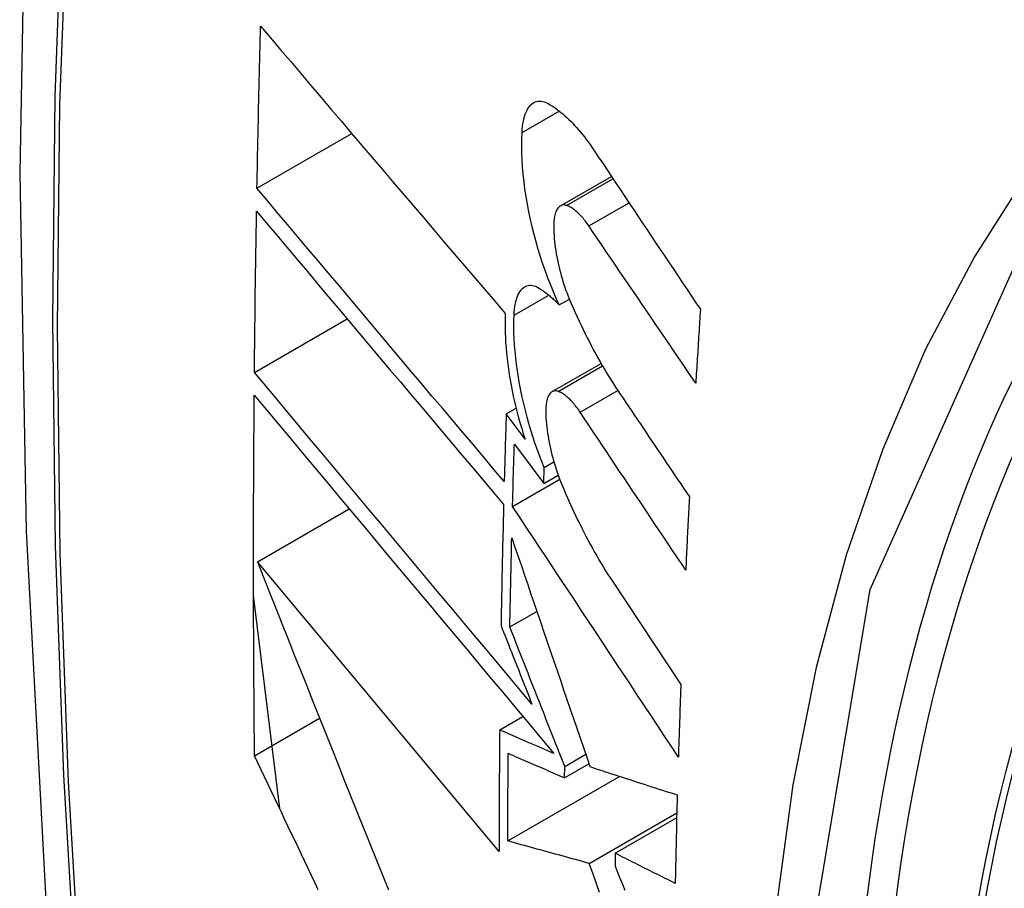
# Model space of a CAD drawing. Header units: inches. Extents: x 429.4 to 505.1, y 166.8 to 235.9.
# Tile 30 of 113: x 431.902 to 432.026, y 227.474 to 227.584. Entities that reach past the tile are written whole.
import ezdxf

# ---------------------------------------------------------------- set-up
doc = ezdxf.new("R2010")
doc.units = ezdxf.units.IN
doc.header["$MEASUREMENT"] = 0
doc.layers.add('Visible Edges(ANSI)', color=7, linetype='Continuous', lineweight=25)
doc.layers.add('Visible Tangent Edges(ANSI)', color=7, linetype='Continuous', lineweight=25)

msp = doc.modelspace()

# ---------------------------------------------------------------- linework, layer by layer
at = {"layer": 'Visible Edges(ANSI)'}
for p, q in [((431.93168, 227.56281), (431.94364, 227.56971)), ((431.96995, 227.5606), (431.97638, 227.56431)), ((431.96981, 227.54808), (431.97108, 227.54881)), ((431.93136, 227.53956), (431.94306, 227.54632)), ((431.9689, 227.53714), (431.97507, 227.5407)), ((431.96311, 227.53432), (431.96436, 227.53504)), ((431.96549, 227.53114), (431.96311, 227.53432)), ((431.96414, 227.53052), (431.96784, 227.52555)), ((431.96784, 227.52555), (431.96791, 227.52756)), ((431.96791, 227.52756), (431.96912, 227.52827)), ((431.96392, 227.52265), (431.96986, 227.52608)), ((431.96784, 227.52555), (431.96966, 227.52661)), ((431.93173, 227.51565), (431.94332, 227.52234)), ((431.96222, 227.47909), (431.93173, 227.51565)), ((431.9765, 227.51321), (431.98514, 227.50019)), ((431.93454, 227.48452), (431.93125, 227.51141)), ((431.96358, 227.50744), (431.96698, 227.5094)), ((431.96229, 227.49444), (431.96522, 227.49614)), ((431.93138, 227.49119), (431.93957, 227.49592)), ((431.97049, 227.48984), (431.97314, 227.49137)), ((431.97047, 227.4884), (431.97355, 227.49018)), ((431.97047, 227.4884), (431.97049, 227.48984)), ((431.96331, 227.48044), (431.97742, 227.48858)), ((431.97359, 227.47759), (431.98463, 227.48397)), ((431.97686, 227.47887), (431.98461, 227.48335)), ((431.97686, 227.47887), (431.97684, 227.47723))]:
    msp.add_line(p, q, dxfattribs=at)
at = {"layer": 'Visible Edges(ANSI)', "flags": 128}
for points in [[(431.95579, 227.89688), (431.94295, 227.85883), (431.93189, 227.81965), (431.92259, 227.77941), (431.91503, 227.73819), (431.90919, 227.69605), (431.90504, 227.65305), (431.90257, 227.60926), (431.90175, 227.56473), (431.90256, 227.51954), (431.90499, 227.47373), (431.90901, 227.42737), (431.91461, 227.38054), (431.92176, 227.33329), (431.93044, 227.28569), (431.94063, 227.23781), (431.95231, 227.18972)], [(431.93168, 227.56281), (431.9317, 227.56366), (431.93171, 227.56451), (431.93173, 227.56536), (431.93174, 227.56622), (431.93176, 227.56707), (431.93178, 227.56792), (431.9318, 227.56877), (431.93181, 227.56963), (431.93183, 227.57048), (431.93185, 227.57133), (431.93187, 227.57218), (431.93189, 227.57304), (431.9319, 227.57389), (431.93192, 227.57474), (431.93194, 227.5756), (431.93196, 227.57645), (431.93198, 227.5773), (431.932, 227.57816), (431.93202, 227.57901), (431.93204, 227.57986), (431.93206, 227.58072), (431.93209, 227.58157), (431.93211, 227.58242), (431.93213, 227.58328)], [(431.93213, 227.58328), (431.93339, 227.58179), (431.93466, 227.5803), (431.93593, 227.5788), (431.9372, 227.5773), (431.93848, 227.57579), (431.93976, 227.57428), (431.94104, 227.57277), (431.94233, 227.57126), (431.94362, 227.56974), (431.94491, 227.56822), (431.9462, 227.5667), (431.94749, 227.56518), (431.94879, 227.56366), (431.95008, 227.56214), (431.95138, 227.56062), (431.95267, 227.5591), (431.95397, 227.55758), (431.95526, 227.55606), (431.95656, 227.55455), (431.95785, 227.55304), (431.95914, 227.55152), (431.96043, 227.55002), (431.96172, 227.54851), (431.963, 227.54701)], [(431.96511, 227.56984), (431.96513, 227.57022), (431.96517, 227.57059), (431.96522, 227.57093), (431.96528, 227.57127), (431.96535, 227.57158), (431.96543, 227.57188), (431.96552, 227.57216), (431.96563, 227.57242), (431.96574, 227.57265), (431.96586, 227.57287), (431.96599, 227.57307), (431.96613, 227.57324), (431.96628, 227.57339), (431.96643, 227.57352), (431.9666, 227.57362), (431.96677, 227.5737), (431.96694, 227.57376), (431.96712, 227.5738), (431.96731, 227.57381), (431.9675, 227.5738), (431.9677, 227.57377), (431.9679, 227.57372), (431.9681, 227.57364), (431.9683, 227.57354)], [(431.9683, 227.57354), (431.96855, 227.57341), (431.96879, 227.57327), (431.96903, 227.57311), (431.96928, 227.57295), (431.96952, 227.57277), (431.96977, 227.57259), (431.97002, 227.57239), (431.97026, 227.57219), (431.97051, 227.57197), (431.97076, 227.57175), (431.971, 227.57151), (431.97125, 227.57127), (431.9715, 227.57101), (431.97174, 227.57075), (431.97199, 227.57048), (431.97223, 227.5702), (431.97248, 227.56991), (431.97272, 227.56961), (431.97297, 227.5693), (431.97321, 227.56898), (431.97345, 227.56865), (431.97369, 227.56832), (431.97393, 227.56798), (431.97416, 227.56763)], [(431.96981, 227.54808), (431.96943, 227.54889), (431.96907, 227.54973), (431.96872, 227.55058), (431.96838, 227.55145), (431.96805, 227.55234), (431.96773, 227.55325), (431.96743, 227.55416), (431.96714, 227.55509), (431.96687, 227.55603), (431.96662, 227.55697), (431.96638, 227.55793), (431.96616, 227.55888), (431.96596, 227.55984), (431.96578, 227.56079), (431.96562, 227.56175), (431.96548, 227.56269), (431.96536, 227.56364), (431.96526, 227.56457), (431.96518, 227.56549), (431.96512, 227.5664), (431.96508, 227.56729), (431.96507, 227.56816), (431.96508, 227.56901), (431.96511, 227.56984)], [(431.97416, 227.56763), (431.97472, 227.56679), (431.97528, 227.56596), (431.97584, 227.56512), (431.97639, 227.56428), (431.97695, 227.56345), (431.97751, 227.56261), (431.97807, 227.56177), (431.97863, 227.56093), (431.97919, 227.5601), (431.97975, 227.55926), (431.98031, 227.55842), (431.98087, 227.55758), (431.98143, 227.55674), (431.98199, 227.5559), (431.98255, 227.55507), (431.98312, 227.55423), (431.98368, 227.55339), (431.98424, 227.55255), (431.9848, 227.55171), (431.98536, 227.55088), (431.98592, 227.55004), (431.98648, 227.5492), (431.98704, 227.54837), (431.9876, 227.54753)], [(431.96286, 227.5258), (431.96157, 227.52733), (431.96027, 227.52887), (431.95897, 227.53041), (431.95767, 227.53195), (431.95636, 227.5335), (431.95506, 227.53504), (431.95375, 227.53659), (431.95244, 227.53815), (431.95113, 227.5397), (431.94983, 227.54125), (431.94852, 227.5428), (431.94721, 227.54436), (431.9459, 227.54591), (431.94459, 227.54746), (431.94329, 227.54901), (431.94199, 227.55056), (431.94069, 227.5521), (431.93939, 227.55364), (431.93809, 227.55518), (431.9368, 227.55672), (431.93552, 227.55825), (431.93423, 227.55977), (431.93295, 227.56129), (431.93168, 227.56281)], [(431.97072, 227.56064), (431.9706, 227.56068), (431.97049, 227.5607), (431.97038, 227.56071), (431.97027, 227.5607), (431.97017, 227.56069), (431.97006, 227.56065), (431.96997, 227.56061), (431.96987, 227.56055), (431.96978, 227.56048), (431.9697, 227.56039), (431.96961, 227.56029), (431.96954, 227.56018), (431.96947, 227.56005), (431.9694, 227.55992), (431.96934, 227.55977), (431.96929, 227.5596), (431.96924, 227.55943), (431.9692, 227.55925), (431.96917, 227.55905), (431.96914, 227.55885), (431.96912, 227.55864), (431.96911, 227.55842), (431.9691, 227.55819), (431.9691, 227.55796)], [(431.93136, 227.53956), (431.93137, 227.54041), (431.93138, 227.54125), (431.93138, 227.5421), (431.93139, 227.54295), (431.9314, 227.5438), (431.93141, 227.54464), (431.93142, 227.54549), (431.93143, 227.54634), (431.93144, 227.54719), (431.93145, 227.54804), (431.93146, 227.54889), (431.93147, 227.54973), (431.93149, 227.55058), (431.9315, 227.55143), (431.93151, 227.55228), (431.93152, 227.55313), (431.93153, 227.55398), (431.93155, 227.55483), (431.93156, 227.55568), (431.93157, 227.55652), (431.93159, 227.55737), (431.9316, 227.55822), (431.93161, 227.55907), (431.93163, 227.55992)], [(431.93163, 227.55992), (431.9329, 227.55841), (431.93418, 227.55689), (431.93546, 227.55536), (431.93675, 227.55383), (431.93804, 227.55229), (431.93933, 227.55075), (431.94063, 227.54921), (431.94193, 227.54767), (431.94323, 227.54612), (431.94453, 227.54457), (431.94584, 227.54302), (431.94715, 227.54146), (431.94845, 227.53991), (431.94976, 227.53836), (431.95107, 227.5368), (431.95238, 227.53525), (431.95368, 227.5337), (431.95499, 227.53215), (431.9563, 227.5306), (431.9576, 227.52905), (431.9589, 227.52751), (431.9602, 227.52597), (431.96149, 227.52443), (431.96279, 227.5229)], [(431.97354, 227.55805), (431.97343, 227.55821), (431.97331, 227.55838), (431.9732, 227.55853), (431.97308, 227.55869), (431.97296, 227.55883), (431.97284, 227.55898), (431.97273, 227.55912), (431.97261, 227.55925), (431.97249, 227.55938), (431.97237, 227.5595), (431.97225, 227.55962), (431.97213, 227.55973), (431.97201, 227.55984), (431.97189, 227.55994), (431.97177, 227.56004), (431.97165, 227.56013), (431.97154, 227.56021), (431.97142, 227.56029), (431.9713, 227.56037), (431.97118, 227.56043), (431.97107, 227.56049), (431.97095, 227.56055), (431.97084, 227.5606), (431.97072, 227.56064)], [(431.9691, 227.55796), (431.96911, 227.5576), (431.96912, 227.55723), (431.96914, 227.55686), (431.96917, 227.55648), (431.96921, 227.5561), (431.96925, 227.55572), (431.9693, 227.55533), (431.96936, 227.55494), (431.96942, 227.55455), (431.96949, 227.55415), (431.96957, 227.55376), (431.96965, 227.55337), (431.96974, 227.55297), (431.96984, 227.55258), (431.96994, 227.55219), (431.97004, 227.5518), (431.97015, 227.55142), (431.97027, 227.55104), (431.97039, 227.55066), (431.97052, 227.55028), (431.97065, 227.54991), (431.97078, 227.54955), (431.97092, 227.54919), (431.97107, 227.54884)], [(431.98702, 227.53821), (431.98646, 227.53904), (431.9859, 227.53986), (431.98533, 227.54069), (431.98477, 227.54152), (431.98421, 227.54234), (431.98365, 227.54317), (431.98308, 227.544), (431.98252, 227.54482), (431.98196, 227.54565), (431.9814, 227.54648), (431.98083, 227.5473), (431.98027, 227.54813), (431.97971, 227.54896), (431.97915, 227.54979), (431.97859, 227.55061), (431.97803, 227.55144), (431.97746, 227.55227), (431.9769, 227.55309), (431.97634, 227.55392), (431.97578, 227.55475), (431.97522, 227.55557), (431.97466, 227.5564), (431.9741, 227.55722), (431.97354, 227.55805)], [(431.96411, 227.54681), (431.96413, 227.54718), (431.96416, 227.54754), (431.96421, 227.54788), (431.96426, 227.5482), (431.96433, 227.5485), (431.96441, 227.54879), (431.9645, 227.54906), (431.96459, 227.5493), (431.9647, 227.54953), (431.96482, 227.54973), (431.96495, 227.54992), (431.96508, 227.55008), (431.96522, 227.55022), (431.96537, 227.55033), (431.96553, 227.55043), (431.9657, 227.5505), (431.96587, 227.55054), (431.96604, 227.55057), (431.96622, 227.55057), (431.96641, 227.55055), (431.9666, 227.5505), (431.96679, 227.55044), (431.96699, 227.55035), (431.96718, 227.55024)], [(431.96718, 227.55024), (431.96729, 227.55017), (431.9674, 227.55011), (431.96751, 227.55004), (431.96762, 227.54996), (431.96773, 227.54989), (431.96783, 227.54981), (431.96794, 227.54973), (431.96805, 227.54965), (431.96816, 227.54957), (431.96827, 227.54949), (431.96838, 227.5494), (431.96849, 227.54931), (431.9686, 227.54922), (431.96871, 227.54912), (431.96882, 227.54903), (431.96893, 227.54893), (431.96904, 227.54883), (431.96915, 227.54873), (431.96926, 227.54863), (431.96937, 227.54852), (431.96948, 227.54842), (431.96959, 227.54831), (431.9697, 227.54819), (431.96981, 227.54808)], [(431.97107, 227.54884), (431.97131, 227.54827), (431.97156, 227.54771), (431.9718, 227.54715), (431.97205, 227.5466), (431.97231, 227.54605), (431.97256, 227.54551), (431.97282, 227.54498), (431.97308, 227.54445), (431.97334, 227.54393), (431.9736, 227.54341), (431.97387, 227.5429), (431.97414, 227.54239), (431.97441, 227.54189), (431.97468, 227.5414), (431.97495, 227.54091), (431.97523, 227.54044), (431.9755, 227.53996), (431.97578, 227.5395), (431.97606, 227.53904), (431.97634, 227.53858), (431.97663, 227.53814), (431.97691, 227.5377), (431.9772, 227.53727), (431.97749, 227.53684)], [(431.9876, 227.54753), (431.98758, 227.54714), (431.98755, 227.54675), (431.98753, 227.54636), (431.9875, 227.54598), (431.98748, 227.54559), (431.98745, 227.5452), (431.98743, 227.54481), (431.9874, 227.54442), (431.98738, 227.54403), (431.98735, 227.54365), (431.98733, 227.54326), (431.98731, 227.54287), (431.98728, 227.54248), (431.98726, 227.54209), (431.98723, 227.5417), (431.98721, 227.54132), (431.98719, 227.54093), (431.98716, 227.54054), (431.98714, 227.54015), (431.98711, 227.53976), (431.98709, 227.53938), (431.98707, 227.53899), (431.98704, 227.5386), (431.98702, 227.53821)], [(431.963, 227.54701), (431.96298, 227.54642), (431.96297, 227.54582), (431.96297, 227.54521), (431.96298, 227.54458), (431.96301, 227.54395), (431.96304, 227.54331), (431.96309, 227.54266), (431.96315, 227.542), (431.96322, 227.54134), (431.9633, 227.54067), (431.96339, 227.53999), (431.96349, 227.53931), (431.96361, 227.53863), (431.96373, 227.53794), (431.96386, 227.53725), (431.96401, 227.53656), (431.96416, 227.53588), (431.96433, 227.53519), (431.9645, 227.5345), (431.96468, 227.53382), (431.96487, 227.53314), (431.96507, 227.53247), (431.96527, 227.5318), (431.96549, 227.53114)], [(431.96791, 227.52756), (431.9676, 227.52832), (431.9673, 227.52909), (431.96702, 227.52987), (431.96674, 227.53067), (431.96648, 227.53147), (431.96622, 227.53228), (431.96598, 227.5331), (431.96575, 227.53393), (431.96553, 227.53476), (431.96533, 227.5356), (431.96514, 227.53644), (431.96496, 227.53728), (431.9648, 227.53812), (431.96466, 227.53895), (431.96453, 227.53978), (431.96441, 227.54061), (431.96432, 227.54143), (431.96423, 227.54224), (431.96417, 227.54304), (431.96412, 227.54382), (431.96409, 227.54459), (431.96408, 227.54535), (431.96409, 227.54609), (431.96411, 227.54681)], [(431.96636, 227.49771), (431.96491, 227.49944), (431.96346, 227.50117), (431.962, 227.50291), (431.96054, 227.50466), (431.95907, 227.50641), (431.95761, 227.50816), (431.95614, 227.50992), (431.95467, 227.51168), (431.95319, 227.51344), (431.95172, 227.5152), (431.95025, 227.51696), (431.94877, 227.51872), (431.9473, 227.52048), (431.94583, 227.52224), (431.94437, 227.524), (431.9429, 227.52575), (431.94144, 227.5275), (431.93998, 227.52924), (431.93853, 227.53098), (431.93708, 227.53271), (431.93564, 227.53443), (431.93421, 227.53615), (431.93278, 227.53786), (431.93136, 227.53956)], [(431.96966, 227.53717), (431.96954, 227.53721), (431.96943, 227.53723), (431.96933, 227.53724), (431.96922, 227.53724), (431.96912, 227.53722), (431.96902, 227.53719), (431.96892, 227.53715), (431.96883, 227.53709), (431.96874, 227.53702), (431.96866, 227.53694), (431.96858, 227.53684), (431.96851, 227.53673), (431.96844, 227.53661), (431.96838, 227.53647), (431.96833, 227.53632), (431.96827, 227.53617), (431.96823, 227.53599), (431.96819, 227.53581), (431.96816, 227.53562), (431.96814, 227.53542), (431.96812, 227.53521), (431.96811, 227.53499), (431.9681, 227.53477), (431.9681, 227.53453)], [(431.97243, 227.53455), (431.97232, 227.53472), (431.97221, 227.53488), (431.97209, 227.53504), (431.97198, 227.53519), (431.97186, 227.53534), (431.97174, 227.53549), (431.97163, 227.53563), (431.97151, 227.53576), (431.97139, 227.53589), (431.97127, 227.53601), (431.97116, 227.53613), (431.97104, 227.53625), (431.97092, 227.53635), (431.97081, 227.53646), (431.97069, 227.53655), (431.97057, 227.53665), (431.97046, 227.53673), (431.97034, 227.53681), (431.97022, 227.53689), (431.97011, 227.53696), (431.97, 227.53702), (431.96988, 227.53708), (431.96977, 227.53713), (431.96966, 227.53717)], [(431.93138, 227.49119), (431.93136, 227.49308), (431.93134, 227.49496), (431.93133, 227.49685), (431.93131, 227.49874), (431.9313, 227.50063), (431.93129, 227.50252), (431.93128, 227.50441), (431.93127, 227.5063), (431.93126, 227.50819), (431.93126, 227.51009), (431.93125, 227.51198), (431.93125, 227.51388), (431.93125, 227.51577), (431.93125, 227.51767), (431.93125, 227.51957), (431.93126, 227.52147), (431.93126, 227.52337), (431.93127, 227.52527), (431.93127, 227.52717), (431.93128, 227.52907), (431.93129, 227.53097), (431.93131, 227.53288), (431.93132, 227.53478), (431.93133, 227.53669)], [(431.93133, 227.53669), (431.93286, 227.53486), (431.93439, 227.53302), (431.93594, 227.53117), (431.93749, 227.52931), (431.93905, 227.52745), (431.94062, 227.52557), (431.94219, 227.52369), (431.94377, 227.5218), (431.94535, 227.51991), (431.94694, 227.51801), (431.94853, 227.5161), (431.95012, 227.5142), (431.95171, 227.51229), (431.95331, 227.51039), (431.9549, 227.50848), (431.9565, 227.50657), (431.95809, 227.50467), (431.95968, 227.50277), (431.96126, 227.50087), (431.96285, 227.49898), (431.96442, 227.49709), (431.966, 227.49521), (431.96756, 227.49334), (431.96912, 227.49147)], [(431.97749, 227.53684), (431.97785, 227.5363), (431.97821, 227.53576), (431.97857, 227.53522), (431.97894, 227.53468), (431.9793, 227.53414), (431.97966, 227.5336), (431.98003, 227.53306), (431.98039, 227.53252), (431.98075, 227.53198), (431.98112, 227.53144), (431.98148, 227.5309), (431.98185, 227.53036), (431.98221, 227.52982), (431.98257, 227.52928), (431.98294, 227.52873), (431.9833, 227.52819), (431.98366, 227.52765), (431.98403, 227.52711), (431.98439, 227.52657), (431.98476, 227.52603), (431.98512, 227.52549), (431.98548, 227.52495), (431.98585, 227.52441), (431.98621, 227.52387)], [(431.96311, 227.53432), (431.9631, 227.53396), (431.96309, 227.53361), (431.96308, 227.53325), (431.96307, 227.5329), (431.96306, 227.53254), (431.96305, 227.53219), (431.96304, 227.53183), (431.96303, 227.53148), (431.96301, 227.53112), (431.963, 227.53077), (431.96299, 227.53041), (431.96298, 227.53006), (431.96297, 227.5297), (431.96296, 227.52935), (431.96295, 227.52899), (431.96294, 227.52864), (431.96293, 227.52828), (431.96292, 227.52793), (431.96291, 227.52757), (431.9629, 227.52722), (431.96289, 227.52687), (431.96288, 227.52651), (431.96287, 227.52616), (431.96286, 227.5258)], [(431.9681, 227.53453), (431.96811, 227.53417), (431.96813, 227.53381), (431.96816, 227.53344), (431.96819, 227.53306), (431.96823, 227.53268), (431.96828, 227.5323), (431.96833, 227.53191), (431.96839, 227.53153), (431.96845, 227.53113), (431.96853, 227.53074), (431.96861, 227.53035), (431.96869, 227.52996), (431.96878, 227.52956), (431.96888, 227.52917), (431.96898, 227.52878), (431.96909, 227.52839), (431.9692, 227.52801), (431.96932, 227.52763), (431.96944, 227.52725), (431.96957, 227.52687), (431.9697, 227.5265), (431.96984, 227.52614), (431.96998, 227.52578), (431.97012, 227.52543)], [(431.98575, 227.51462), (431.9852, 227.51545), (431.98464, 227.51628), (431.98409, 227.51711), (431.98353, 227.51794), (431.98298, 227.51877), (431.98242, 227.5196), (431.98186, 227.52043), (431.98131, 227.52126), (431.98075, 227.5221), (431.9802, 227.52293), (431.97964, 227.52376), (431.97909, 227.52459), (431.97853, 227.52542), (431.97798, 227.52625), (431.97742, 227.52708), (431.97687, 227.52791), (431.97631, 227.52874), (431.97576, 227.52957), (431.9752, 227.5304), (431.97465, 227.53123), (431.97409, 227.53206), (431.97354, 227.53289), (431.97299, 227.53372), (431.97243, 227.53455)], [(431.96392, 227.52265), (431.96392, 227.52298), (431.96393, 227.52331), (431.96394, 227.52363), (431.96395, 227.52396), (431.96396, 227.52429), (431.96397, 227.52462), (431.96398, 227.52495), (431.96399, 227.52527), (431.964, 227.5256), (431.964, 227.52593), (431.96401, 227.52626), (431.96402, 227.52658), (431.96403, 227.52691), (431.96404, 227.52724), (431.96405, 227.52757), (431.96406, 227.5279), (431.96407, 227.52822), (431.96408, 227.52855), (431.96409, 227.52888), (431.9641, 227.52921), (431.96411, 227.52954), (431.96412, 227.52986), (431.96413, 227.53019), (431.96414, 227.53052)], [(431.97012, 227.52543), (431.97036, 227.52485), (431.97061, 227.52428), (431.97085, 227.52372), (431.9711, 227.52316), (431.97135, 227.5226), (431.97161, 227.52205), (431.97186, 227.52151), (431.97212, 227.52097), (431.97238, 227.52044), (431.97264, 227.51991), (431.97291, 227.51939), (431.97317, 227.51888), (431.97344, 227.51837), (431.97371, 227.51787), (431.97398, 227.51737), (431.97426, 227.51688), (431.97453, 227.5164), (431.97481, 227.51592), (431.97509, 227.51545), (431.97537, 227.51499), (431.97565, 227.51453), (431.97593, 227.51408), (431.97622, 227.51364), (431.9765, 227.51321)], [(431.98621, 227.52387), (431.98619, 227.52348), (431.98617, 227.5231), (431.98615, 227.52271), (431.98613, 227.52233), (431.98611, 227.52194), (431.98609, 227.52156), (431.98607, 227.52117), (431.98605, 227.52078), (431.98603, 227.5204), (431.98601, 227.52001), (431.98599, 227.51963), (431.98597, 227.51924), (431.98595, 227.51886), (431.98594, 227.51847), (431.98592, 227.51809), (431.9859, 227.5177), (431.98588, 227.51732), (431.98586, 227.51693), (431.98584, 227.51655), (431.98582, 227.51616), (431.9858, 227.51578), (431.98579, 227.51539), (431.98577, 227.51501), (431.98575, 227.51462)], [(431.96279, 227.5229), (431.96277, 227.52226), (431.96275, 227.52163), (431.96274, 227.52099), (431.96272, 227.52035), (431.96271, 227.51971), (431.96269, 227.51908), (431.96268, 227.51844), (431.96266, 227.5178), (431.96265, 227.51717), (431.96264, 227.51653), (431.96262, 227.51589), (431.96261, 227.51525), (431.96259, 227.51462), (431.96258, 227.51398), (431.96257, 227.51335), (431.96256, 227.51271), (431.96254, 227.51207), (431.96253, 227.51144), (431.96252, 227.5108), (431.96251, 227.51016), (431.96249, 227.50953), (431.96248, 227.50889), (431.96247, 227.50826), (431.96246, 227.50762)], [(431.98483, 227.49102), (431.98396, 227.49234), (431.98309, 227.49365), (431.98222, 227.49497), (431.98135, 227.49629), (431.98047, 227.49761), (431.9796, 227.49893), (431.97873, 227.50025), (431.97786, 227.50157), (431.97699, 227.50289), (431.97611, 227.50421), (431.97524, 227.50553), (431.97437, 227.50685), (431.97349, 227.50817), (431.97262, 227.50949), (431.97175, 227.51081), (431.97088, 227.51213), (431.97, 227.51345), (431.96913, 227.51476), (431.96826, 227.51608), (431.96739, 227.5174), (431.96652, 227.51871), (431.96565, 227.52003), (431.96478, 227.52134), (431.96392, 227.52265)], [(431.96358, 227.50744), (431.96359, 227.5079), (431.96359, 227.50837), (431.9636, 227.50884), (431.96361, 227.50931), (431.96362, 227.50978), (431.96363, 227.51025), (431.96364, 227.51072), (431.96365, 227.51119), (431.96366, 227.51166), (431.96367, 227.51212), (431.96368, 227.51259), (431.96369, 227.51306), (431.9637, 227.51353), (431.96371, 227.514), (431.96372, 227.51447), (431.96373, 227.51494), (431.96374, 227.51541), (431.96375, 227.51588), (431.96376, 227.51635), (431.96377, 227.51682), (431.96378, 227.51729), (431.96379, 227.51776), (431.9638, 227.51823), (431.96381, 227.5187)], [(431.96381, 227.5187), (431.96421, 227.51752), (431.96462, 227.51634), (431.96502, 227.51516), (431.96542, 227.51397), (431.96583, 227.51278), (431.96623, 227.51158), (431.96664, 227.51038), (431.96705, 227.50918), (431.96746, 227.50798), (431.96787, 227.50677), (431.96828, 227.50556), (431.9687, 227.50436), (431.96911, 227.50314), (431.96952, 227.50193), (431.96994, 227.50072), (431.97035, 227.49951), (431.97077, 227.49829), (431.97118, 227.49708), (431.9716, 227.49587), (431.97201, 227.49465), (431.97243, 227.49344), (431.97284, 227.49223), (431.97326, 227.49102), (431.97367, 227.48981)], [(431.93173, 227.51565), (431.9325, 227.51371), (431.93327, 227.51177), (431.93404, 227.50982), (431.93482, 227.50786), (431.9356, 227.5059), (431.93638, 227.50393), (431.93716, 227.50197), (431.93795, 227.49999), (431.93873, 227.49802), (431.93952, 227.49604), (431.94031, 227.49406), (431.9411, 227.49208), (431.9419, 227.4901), (431.94269, 227.48812), (431.94348, 227.48613), (431.94428, 227.48415), (431.94508, 227.48217), (431.94587, 227.48018), (431.94667, 227.4782), (431.94747, 227.47622), (431.94827, 227.47425)], [(431.96246, 227.50762), (431.96262, 227.50721), (431.96278, 227.5068), (431.96295, 227.50639), (431.96311, 227.50597), (431.96327, 227.50556), (431.96343, 227.50515), (431.96359, 227.50474), (431.96376, 227.50432), (431.96392, 227.50391), (431.96408, 227.5035), (431.96424, 227.50308), (431.9644, 227.50267), (431.96457, 227.50226), (431.96473, 227.50185), (431.96489, 227.50143), (431.96505, 227.50102), (431.96522, 227.5006), (431.96538, 227.50019), (431.96554, 227.49978), (431.9657, 227.49936), (431.96587, 227.49895), (431.96603, 227.49854), (431.96619, 227.49812), (431.96636, 227.49771)], [(431.97049, 227.48984), (431.9702, 227.49057), (431.96991, 227.49131), (431.96962, 227.49204), (431.96933, 227.49278), (431.96904, 227.49352), (431.96875, 227.49425), (431.96846, 227.49499), (431.96817, 227.49572), (431.96788, 227.49646), (431.9676, 227.4972), (431.96731, 227.49793), (431.96702, 227.49867), (431.96673, 227.4994), (431.96644, 227.50013), (431.96615, 227.50087), (431.96587, 227.5016), (431.96558, 227.50233), (431.96529, 227.50306), (431.965, 227.50379), (431.96472, 227.50452), (431.96443, 227.50525), (431.96415, 227.50598), (431.96386, 227.50671), (431.96358, 227.50744)], [(431.98514, 227.50019), (431.98513, 227.4998), (431.98511, 227.49942), (431.9851, 227.49904), (431.98508, 227.49866), (431.98507, 227.49827), (431.98506, 227.49789), (431.98504, 227.49751), (431.98503, 227.49713), (431.98501, 227.49674), (431.985, 227.49636), (431.98499, 227.49598), (431.98498, 227.4956), (431.98496, 227.49522), (431.98495, 227.49484), (431.98494, 227.49445), (431.98492, 227.49407), (431.98491, 227.49369), (431.9849, 227.49331), (431.98489, 227.49293), (431.98487, 227.49255), (431.98486, 227.49217), (431.98485, 227.49179), (431.98484, 227.4914), (431.98483, 227.49102)], [(431.96229, 227.49444), (431.96228, 227.4938), (431.96228, 227.49316), (431.96227, 227.49252), (431.96227, 227.49188), (431.96226, 227.49124), (431.96226, 227.4906), (431.96225, 227.48996), (431.96225, 227.48932), (431.96224, 227.48868), (431.96224, 227.48804), (431.96224, 227.4874), (431.96223, 227.48676), (431.96223, 227.48612), (431.96223, 227.48548), (431.96223, 227.48484), (431.96222, 227.4842), (431.96222, 227.48356), (431.96222, 227.48292), (431.96222, 227.48228), (431.96222, 227.48165), (431.96222, 227.48101), (431.96222, 227.48037), (431.96222, 227.47973), (431.96222, 227.47909)], [(431.96912, 227.49147), (431.96884, 227.49159), (431.96855, 227.49172), (431.96827, 227.49184), (431.96798, 227.49197), (431.9677, 227.49209), (431.96741, 227.49221), (431.96713, 227.49234), (431.96684, 227.49246), (431.96655, 227.49258), (431.96627, 227.49271), (431.96598, 227.49283), (431.9657, 227.49296), (431.96541, 227.49308), (431.96513, 227.4932), (431.96484, 227.49333), (431.96456, 227.49345), (431.96428, 227.49358), (431.96399, 227.4937), (431.96371, 227.49382), (431.96342, 227.49395), (431.96314, 227.49407), (431.96285, 227.4942), (431.96257, 227.49432), (431.96229, 227.49444)], [(431.9394, 227.47428), (431.93898, 227.47517), (431.93855, 227.47606), (431.93813, 227.47696), (431.93771, 227.47785), (431.93728, 227.47874), (431.93686, 227.47963), (431.93644, 227.48052), (431.93601, 227.48141), (431.93559, 227.4823), (431.93517, 227.48319), (431.93475, 227.48408), (431.93432, 227.48497), (431.9339, 227.48586), (431.93348, 227.48675), (431.93306, 227.48764), (431.93264, 227.48853), (431.93222, 227.48942), (431.9318, 227.4903), (431.93138, 227.49119)], [(431.96331, 227.48044), (431.96331, 227.4809), (431.96331, 227.48136), (431.96331, 227.48182), (431.96331, 227.48228), (431.96332, 227.48274), (431.96332, 227.4832), (431.96332, 227.48366), (431.96332, 227.48412), (431.96332, 227.48458), (431.96332, 227.48504), (431.96333, 227.4855), (431.96333, 227.48596), (431.96333, 227.48642), (431.96333, 227.48688), (431.96334, 227.48734), (431.96334, 227.4878), (431.96334, 227.48826), (431.96334, 227.48873), (431.96335, 227.48919), (431.96335, 227.48965), (431.96335, 227.49011), (431.96336, 227.49057), (431.96336, 227.49103), (431.96337, 227.49149)], [(431.96337, 227.49149), (431.96366, 227.49136), (431.96396, 227.49124), (431.96425, 227.49111), (431.96454, 227.49098), (431.96484, 227.49085), (431.96514, 227.49072), (431.96543, 227.49059), (431.96573, 227.49046), (431.96602, 227.49033), (431.96632, 227.4902), (431.96661, 227.49007), (431.96691, 227.48995), (431.96721, 227.48982), (431.9675, 227.48969), (431.9678, 227.48956), (431.9681, 227.48943), (431.96839, 227.4893), (431.96869, 227.48917), (431.96899, 227.48904), (431.96928, 227.48891), (431.96958, 227.48879), (431.96988, 227.48866), (431.97017, 227.48853), (431.97047, 227.4884)], [(431.97367, 227.48981), (431.97413, 227.48966), (431.97458, 227.48951), (431.97503, 227.48936), (431.97549, 227.48921), (431.97595, 227.48907), (431.9764, 227.48892), (431.97686, 227.48877), (431.97732, 227.48862), (431.97777, 227.48847), (431.97823, 227.48832), (431.97869, 227.48817), (431.97915, 227.48802), (431.97961, 227.48787), (431.98007, 227.48773), (431.98053, 227.48758), (431.98099, 227.48743), (431.98145, 227.48728), (431.98191, 227.48713), (431.98238, 227.48698), (431.98284, 227.48684), (431.9833, 227.48669), (431.98376, 227.48654), (431.98422, 227.4864), (431.98469, 227.48625)], [(431.98469, 227.48625), (431.98467, 227.48578), (431.98466, 227.48532), (431.98465, 227.48485), (431.98464, 227.48438), (431.98463, 227.48392), (431.98461, 227.48345), (431.9846, 227.48298), (431.98459, 227.48252), (431.98458, 227.48205), (431.98457, 227.48159), (431.98456, 227.48112), (431.98455, 227.48066), (431.98454, 227.48019), (431.98453, 227.47973), (431.98452, 227.47926), (431.98451, 227.4788), (431.9845, 227.47833), (431.98449, 227.47787), (431.98448, 227.4774), (431.98447, 227.47694), (431.98446, 227.47647), (431.98445, 227.47601), (431.98444, 227.47554), (431.98443, 227.47508)], [(431.97359, 227.47759), (431.97316, 227.47771), (431.97273, 227.47783), (431.9723, 227.47795), (431.97187, 227.47807), (431.97144, 227.47818), (431.97101, 227.4783), (431.97058, 227.47842), (431.97015, 227.47854), (431.96972, 227.47866), (431.96929, 227.47878), (431.96886, 227.4789), (431.96843, 227.47901), (431.968, 227.47913), (431.96757, 227.47925), (431.96714, 227.47937), (431.96671, 227.47949), (431.96629, 227.47961), (431.96586, 227.47973), (431.96543, 227.47985), (431.96501, 227.47996), (431.96458, 227.48008), (431.96416, 227.4802), (431.96373, 227.48032), (431.96331, 227.48044)], [(431.98443, 227.47508), (431.98411, 227.47524), (431.9838, 227.47539), (431.98348, 227.47555), (431.98317, 227.47571), (431.98285, 227.47587), (431.98253, 227.47603), (431.98222, 227.47618), (431.9819, 227.47634), (431.98158, 227.4765), (431.98127, 227.47666), (431.98095, 227.47682), (431.98064, 227.47697), (431.98032, 227.47713), (431.98001, 227.47729), (431.97969, 227.47745), (431.97938, 227.47761), (431.97906, 227.47777), (431.97875, 227.47792), (431.97843, 227.47808), (431.97812, 227.47824), (431.9778, 227.4784), (431.97749, 227.47856), (431.97718, 227.47872), (431.97686, 227.47887)], [(431.97489, 227.47393), (431.97446, 227.47515), (431.97402, 227.47638), (431.97359, 227.47759)], [(431.97684, 227.47723), (431.97715, 227.47648), (431.97745, 227.47572), (431.97776, 227.47497), (431.97806, 227.47422)]]:
    msp.add_lwpolyline(points, dxfattribs=at)
at = {"layer": 'Visible Edges(ANSI)'}
msp.add_ellipse((432.24889, 227.29422), major_axis=(-0.15994, 0.27703), ratio=0.57735, dxfattribs=at)
at = {"layer": 'Visible Tangent Edges(ANSI)'}
for p, q in [((431.96511, 227.56984), (431.96981, 227.57256)), ((431.97072, 227.56064), (431.97657, 227.56402)), ((431.97354, 227.55805), (431.97861, 227.56097)), ((431.96411, 227.54681), (431.96847, 227.54933)), ((431.96966, 227.53717), (431.97525, 227.5404)), ((431.97243, 227.53455), (431.97718, 227.53729))]:
    msp.add_line(p, q, dxfattribs=at)
at = {"layer": 'Visible Tangent Edges(ANSI)', "flags": 128}
for points in [[(431.93357, 227.78386), (431.92776, 227.75951), (431.92263, 227.73457), (431.91817, 227.70908), (431.9144, 227.68306), (431.91131, 227.65655), (431.90892, 227.62957), (431.90721, 227.60218), (431.9062, 227.5744), (431.90587, 227.54624), (431.90623, 227.51768), (431.90728, 227.48875), (431.90901, 227.45946), (431.91142, 227.42984), (431.91451, 227.39994), (431.91828, 227.36978), (431.92272, 227.33936), (431.92784, 227.30871), (431.93362, 227.27786), (431.94007, 227.24682), (431.94717, 227.21563), (431.95493, 227.18429)], [(431.95571, 227.18406), (431.94794, 227.21532), (431.94082, 227.24644), (431.93436, 227.27741), (431.92856, 227.30821), (431.92342, 227.3388), (431.91896, 227.36916), (431.91518, 227.39926), (431.91208, 227.42911), (431.90965, 227.45867), (431.90791, 227.48791), (431.90686, 227.51678), (431.9065, 227.54526), (431.90683, 227.57335), (431.90785, 227.60105), (431.90956, 227.62836), (431.91197, 227.65523), (431.91507, 227.68164), (431.91886, 227.70755), (431.92333, 227.73293), (431.92848, 227.75775), (431.93431, 227.78198)], [(432.03949, 227.25701), (432.01535, 227.32608), (432.00191, 227.39367), (431.99976, 227.45674), (432.00901, 227.51217), (432.0293, 227.55762), (432.05956, 227.59083), (432.09851, 227.61029), (432.14447, 227.61527), (432.19514, 227.6055), (432.24826, 227.58145)], [(432.05418, 227.59196), (432.04515, 227.58397), (432.03679, 227.575), (432.02913, 227.56508), (432.0222, 227.55424), (432.01601, 227.5425), (432.0106, 227.5299), (432.006, 227.51649), (432.00222, 227.50234), (431.99927, 227.4875), (431.99715, 227.472), (431.99588, 227.4559), (431.99546, 227.43921), (431.99589, 227.422), (431.99717, 227.40435), (431.9993, 227.38635), (432.00227, 227.36804), (432.00606, 227.3495), (432.01065, 227.33076), (432.01605, 227.31191), (432.02222, 227.29298), (432.02916, 227.27406), (432.03682, 227.25526)]]:
    msp.add_lwpolyline(points, dxfattribs=at)
at = {"layer": 'Visible Tangent Edges(ANSI)'}
msp.add_ellipse((432.25137, 227.29565), major_axis=(-0.17318, 0.29996), ratio=0.57735, start_param=5.05527, end_param=10.652693, dxfattribs=at)
for centre, major_axis in [((432.25196, 227.29599), (0.17111, -0.29637)), ((432.24899, 227.29428), (-0.1627, 0.2818)), ((432.24889, 227.29422), (0.1621, -0.28076))]:
    msp.add_ellipse(centre, major_axis=major_axis, ratio=0.57735, dxfattribs=at)

doc.saveas('drawing.dxf')
